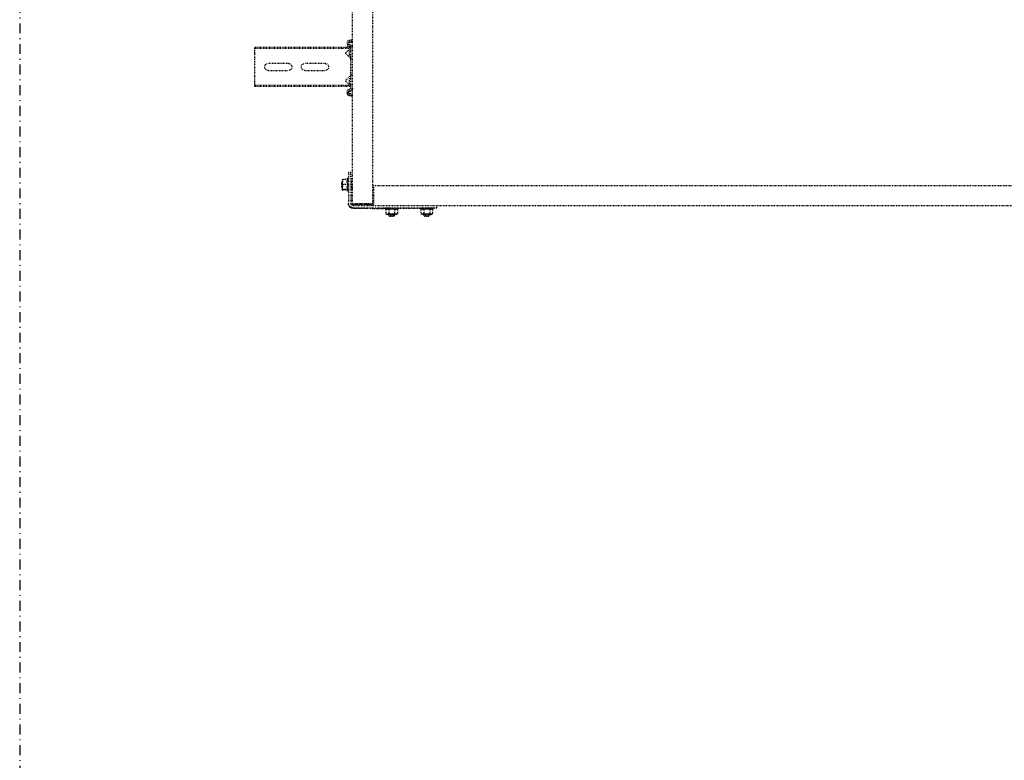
# Model space of a CAD drawing. Header units: centimetres. Extents: x 42630 to 130002, y 15 to 29179.
# Tile 95 of 159: x 51573 to 51699, y 5293 to 5388. Entities that reach past the tile are written whole.
import ezdxf

# ---------------------------------------------------------------- set-up
doc = ezdxf.new("R2010")
doc.units = ezdxf.units.CM
doc.header["$LTSCALE"] = 0.01
doc.linetypes.add('DASHDOT2', pattern=[12.7, 6.35, -3.175, 0, -3.175])
doc.linetypes.add('DASHED2', pattern=[9.525, 6.35, -3.175])
doc.layers.get('0').update_dxf_attribs({"color": 253})
doc.layers.add('A-Grid', color=253, linetype='DASHDOT2')
doc.layers.add('CKDRZWI_', color=253, linetype='Continuous')

# ---------------------------------------------------------------- blocks, each defined once
blk = doc.blocks.new('A$7E8814A102C37C')
at = {"layer": 'A-Grid', "ltscale": 20}
blk.add_lwpolyline([(2000, -130), (2000, -1964.5)], dxfattribs=at)
blk = doc.blocks.new('A$7E8814B27261F1')
at = {"color": 7, "linetype": 'DASHED2', "ltscale": 10}
for p, q in [((3987.6, 4575), (3986.4, 4575)), ((3986.4, 4463.5), (3986.4, 4575)), ((3987.6, 4463.5), (3987.6, 4575)), ((3992.7, 4575), (3987.6, 4575)), ((3994.4, 4575), (3992.7, 4575)), ((4000, 4575), (3994.4, 4575)), ((4001.9, 4575), (4000, 4575)), ((4020.8, 4575), (4001.9, 4575)), ((4022.7, 4575), (4020.8, 4575)), ((4028.3, 4575), (4022.7, 4575)), ((4030.1, 4575), (4028.3, 4575)), ((4035.2, 4575), (4030.1, 4575)), ((4036.3, 4575), (4035.2, 4575)), ((4035.2, 4463.5), (4035.2, 4575)), ((4036.3, 4463.5), (4036.3, 4575)), ((4006.9, 4532), (4006.9, 4558)), ((4015.9, 4558), (4015.9, 4532)), ((4006.9, 4485), (4006.9, 4511)), ((4015.9, 4511), (4015.9, 4485)), ((3986.4, 4453.4), (3986.4, 4463.5)), ((3987.6, 4452.5), (3987.6, 4463.5)), ((4035.2, 4452.5), (4035.2, 4463.5)), ((4036.3, 4453.4), (4036.3, 4463.5)), ((4158.9, 4463.5), (4158.4, 4463)), ((4164.9, 4463.5), (4158.9, 4463.5)), ((4165.4, 4463.5), (4164.9, 4463.5)), ((4165.4, 4463), (4164.9, 4463.5)), ((3977, 4453.9), (3976.6, 4450.5)), ((3978.6, 4450.3), (3976.6, 4450.5)), ((3979, 4453.6), (3978.6, 4450.3)), ((3979.7, 4453.6), (3979.3, 4450.3)), ((3982.2, 4456.5), (3980, 4456.5)), ((3982.2, 4454.5), (3980, 4454.5)), ((3982.2, 4456.5), (3982.9, 4456.5)), ((3983.3, 4452.6), (3983.2, 4453.6)), ((3985.3, 4452.9), (3985.2, 4453.9)), ((3986, 4452.9), (3985.9, 4453.9)), ((4001.9, 4452), (3986.3, 4452)), ((3987.6, 4452.5), (3986.4, 4453.4)), ((3992.7, 4458.3), (3987.6, 4452.5)), ((3990.7, 4454), (3998.7, 4454)), ((3990.7, 4454), (3990.7, 4452)), ((4000, 4452.8), (3994.4, 4458.4)), ((3998.7, 4454), (3998.8, 4454)), ((3998.7, 4452), (3998.7, 4454)), ((3999.2, 4452), (3999.2, 4453.6)), ((4004.2, 4452), (4001.9, 4452)), ((4018.5, 4452), (4004.2, 4452)), ((4020.8, 4452), (4018.5, 4452)), ((4038.5, 4452), (4020.8, 4452)), ((4028.3, 4458.4), (4022.7, 4452.8)), ((4026.2, 4454), (4033.9, 4454)), ((4026.2, 4454), (4026.2, 4452)), ((4035.2, 4452.5), (4030.1, 4458.3)), ((4034.2, 4452), (4034.2, 4453.6)), ((4034.7, 4452), (4034.7, 4453.1)), ((4036.3, 4453.4), (4035.2, 4452.5)), ((4039.6, 4453.9), (4039.5, 4452.9)), ((4041.6, 4453.6), (4041.5, 4452.6)), ((4042.3, 4453.6), (4042.2, 4452.6)), ((4044.8, 4456.5), (4042.6, 4456.5)), ((4044.8, 4454.5), (4042.6, 4454.5)), ((4044.8, 4456.5), (4045.5, 4456.5)), ((4046.2, 4450.3), (4045.8, 4453.6)), ((4046.2, 4450.3), (4048.2, 4450.5)), ((4046.9, 4450.3), (4048.9, 4450.5)), ((4048.2, 4450.5), (4047.8, 4453.9)), ((4048.2, 4450.5), (4048.9, 4450.5)), ((4048.9, 4450.5), (4048.5, 4453.9)), ((4146.6, 4452), (4146.6, 4455)), ((4146.6, 4455), (4151.6, 4455)), ((4151.6, 4452), (4146.6, 4452)), ((4151.6, 4455), (4185.6, 4455)), ((4151.6, 4452), (4185.6, 4452)), ((4155.4, 4457), (4154, 4456.2)), ((4154, 4456.2), (4169.8, 4456.2)), ((4155.4, 4462.4), (4158.6, 4463)), ((4155.4, 4463), (4158.6, 4463)), ((4155.4, 4456.4), (4155.4, 4462.4)), ((4157.9, 4452), (4157.9, 4450)), ((4158.6, 4463), (4165.1, 4463)), ((4158.7, 4452), (4158.7, 4450)), ((4161.9, 4462.4), (4165.1, 4463)), ((4161.9, 4456.4), (4161.9, 4462.4)), ((4165.1, 4463), (4168.4, 4463)), ((4165.2, 4452), (4165.2, 4450)), ((4165.6, 4452), (4165.6, 4450)), ((4165.9, 4450), (4165.9, 4452)), ((4166.4, 4450), (4166.4, 4452)), ((4168.4, 4463), (4168.9, 4463)), ((4168.4, 4456.4), (4168.4, 4462.4)), ((4169.8, 4456.2), (4168.4, 4457)), ((4168.5, 4456.4), (4168.5, 4462.4)), ((4168.9, 4456.8), (4168.9, 4462.4)), ((4168.9, 4456.7), (4168.9, 4462.4)), ((4170.3, 4456.2), (4168.9, 4457)), ((4169.8, 4456.2), (4170.3, 4456.2)), ((4186.5, 4455), (4185.6, 4455)), ((4186.6, 4450), (711.3, 4450)), ((3978.6, 4450.3), (3979.3, 4450.3)), ((4046.2, 4450.3), (4046.9, 4450.3)), ((4186.6, 4450), (4186.9, 4450)), ((4186.9, 4448), (4186.6, 4448)), ((4186.6, 4445.5), (4186.6, 4429)), ((4186.6, 4429), (4186.6, 4445.5)), ((4187, 4444.2), (4186.6, 4444.2)), ((4187.1, 4450), (4186.9, 4450)), ((4186.9, 4448.8), (4187, 4446.1)), ((4187, 4444.2), (4186.9, 4446.9)), ((4187, 4445.5), (4187, 4429)), ((4187, 4429), (4187, 4445.5)), ((4187.4, 4444.2), (4187, 4444.2)), ((4187.3, 4450), (4187.1, 4450)), ((4187.1, 4448), (4187.3, 4448)), ((4187.4, 4446.1), (4187.4, 4448.8)), ((4187.4, 4446.9), (4187.4, 4444.2)), ((4188.6, 4449), (4188.6, 4347)), ((4191.6, 4449), (4191.6, 4347)), ((4192.5, 4430.6), (4192.5, 4449)), ((4186.9, 4426.8), (4186.6, 4426.8)), ((4186.6, 4426.5), (4186.6, 4424.5)), ((4186.6, 4426.5), (4186.6, 4426.5)), ((4186.9, 4426.8), (4187, 4428.8)), ((4187, 4427), (4186.9, 4425)), ((4186.9, 4425), (4186.9, 4426.8)), ((4187.4, 4426.8), (4187.1, 4426.8)), ((4187.1, 4424.5), (4187.1, 4426.5)), ((4187.1, 4426.5), (4187.1, 4426.5)), ((4187.4, 4428.8), (4187.4, 4426.8)), ((4187.4, 4425), (4187.4, 4427)), ((4187.4, 4426.8), (4187.4, 4425)), ((711.3, 4424.5), (4186.6, 4424.5)), ((4163.1, 4423), (4167.6, 4423)), ((4163.1, 4423), (4163.1, 327)), ((4167.6, 4423), (4184.1, 4423)), ((4184.1, 4423), (4188.6, 4423)), ((4186.9, 4425), (4186.6, 4425)), ((4186.6, 4424.5), (4187.1, 4424.5)), ((4186.6, 4424.5), (4186.6, 4424.5)), ((4187.4, 4425), (4187.1, 4425)), ((4187.1, 4424.5), (4187.1, 4424.5)), ((4192.5, 4424.2), (4192.4, 4408.3)), ((4193.1, 4403.6), (4199.1, 4403.6)), ((4193.2, 4407.3), (4199.2, 4407.3)), ((4199.2, 4407.3), (4199.7, 4405.4)), ((4199.7, 4406.3), (4199.2, 4407.3)), ((4201.2, 4403.8), (4199.7, 4403.8)), ((4202.2, 4402.8), (4201.2, 4403.8)), ((4192.2, 4391.2), (4192, 4363.2)), ((4193.1, 4396), (4199.1, 4396)), ((4193.2, 4392.3), (4199.2, 4392.3)), ((4199.1, 4396), (4199.7, 4394.2)), ((4199.2, 4392.3), (4199.7, 4393.3)), ((4199.7, 4395.8), (4201.2, 4395.8)), ((4201.2, 4395.8), (4202.2, 4396.8)), ((4193.2, 4362.3), (4199.2, 4362.3)), ((4199.2, 4362.3), (4199.7, 4360.4)), ((4199.7, 4361.3), (4199.2, 4362.3)), ((4193.1, 4358.6), (4199.1, 4358.6)), ((4193.1, 4351), (4199.1, 4351)), ((4199.1, 4351), (4199.7, 4349.2)), ((4201.2, 4358.8), (4199.7, 4358.8)), ((4199.7, 4350.8), (4201.2, 4350.8)), ((4202.2, 4357.8), (4201.2, 4358.8)), ((4201.2, 4350.8), (4202.2, 4351.8)), ((4191.6, 4342), (4188.6, 4342)), ((4188.9, 4342), (4188.9, 408)), ((4191.6, 4342), (4191.8, 4342)), ((4191.9, 4347), (4191.9, 4345.5)), ((4193.2, 4347.3), (4199.2, 4347.3)), ((4199.2, 4347.3), (4199.7, 4348.3))]:
    blk.add_line(p, q, dxfattribs=at)
for centre, radius, start, end in [((4011.4, 4558), 4.5, 0, 180), ((4011.4, 4532), 4.5, 180, 0), ((4011.4, 4511), 4.5, 0, 180), ((4011.4, 4485), 4.5, 180, 0), ((3993.6, 4457.5), 1.2, 45, 139), ((4001.9, 4454.7), 2.7, 225, 270), ((4020.8, 4454.7), 2.7, 270, 315), ((4029.2, 4457.5), 1.2, 41, 135), ((4154, 4455.6), 0.6, 90, 270), ((4159.7, 4462.5), 4.31, 172.9062, 180.6366), ((4158.6, 4447.6), 9.37, 69.8159, 110.1841), ((4158.5, 4453.1), 9.93, 70.3005, 89.3422), ((4165.1, 4447.4), 9.56, 70.0132, 109.9868), ((4165, 4452.9), 10.1, 70.4904, 89.3522), ((4172.7, 4462.5), 4.31, 172.9062, 180.6366), ((4164.1, 4462.5), 4.36, 359.401, 7.0562), ((4173.2, 4462.5), 4.31, 172.9062, 180.6366), ((4169.8, 4455.6), 0.6, 270, 90), ((4170.3, 4455.6), 0.6, 270, 90), ((4190.3, 4405.5), 3.36, 325.2059, 33.0622), ((4181.1, 4399.8), 12.5, 342.5885, 17.4115), ((4196, 4405.6), 3.71, 326.6171, 357.4259), ((4186.3, 4399.7), 13.4, 0.6393, 16.948), ((4190.4, 4394.1), 3.36, 326.8921, 34.8398), ((4186.3, 4400), 13.4, 343.0579, 359.3548), ((4196.1, 4394.2), 3.63, 327.9563, 359.248), ((4190.3, 4360.5), 3.36, 325.2059, 33.0622), ((4181.1, 4354.8), 12.5, 342.5885, 17.4115), ((4190.4, 4349.1), 3.36, 326.8921, 34.8398), ((4196, 4360.6), 3.71, 326.6171, 357.4259), ((4186.3, 4354.7), 13.4, 0.6393, 16.948), ((4186.3, 4355), 13.4, 343.0579, 359.3548), ((4196.1, 4349.2), 3.63, 327.9563, 359.248)]:
    blk.add_arc(centre, radius, start, end, dxfattribs=at)
for centre, major_axis, ratio, start_param, end_param in [((3980, 4453.5), (0, 3), 0.999962, 0, 1.448623), ((3980, 4453.5), (0, 1), 0.999962, 0, 1.448623), ((3980.7, 4453.5), (0, 1), 0.999962, 0, 1.448623), ((3982.2, 4453.5), (0, -3), 0.999962, 1.692969, 3.141593), ((3982.2, 4453.5), (0, -1), 0.999962, 1.692969, 3.141593), ((3982.9, 4453.5), (0, -3), 0.999962, 1.692969, 3.141593), ((3986.3, 4453), (0, -3), 0.999962, 4.834562, 6.283185), ((3986.3, 4453), (0, -1), 0.999962, 4.834562, 6.283185), ((3987, 4453), (0, -1), 0.999962, 4.834562, 6.283185), ((4038.5, 4453), (0, 1), 0.999962, 3.141593, 4.590216), ((4038.5, 4453), (0, 3), 0.999962, 3.141593, 4.590216), ((4039.2, 4453), (0, 3), 0.999962, 3.141593, 4.590216), ((4042.6, 4453.5), (0, 3), 0.999962, 0, 1.448623), ((4042.6, 4453.5), (0, 1), 0.999962, 0, 1.448623), ((4043.3, 4453.5), (0, 1), 0.999962, 0, 1.448623), ((4044.8, 4453.5), (0, -3), 0.999962, 1.692969, 3.141593), ((4044.8, 4453.5), (0, -1), 0.999962, 1.692969, 3.141593), ((4045.5, 4453.5), (0, -3), 0.999962, 1.692969, 3.141593), ((4185.6, 4449), (0, -6), 0.999962, 1.570796, 3.141593), ((4185.6, 4449), (0, -3), 0.999962, 1.570796, 3.141593), ((4186.5, 4449), (0, 6), 0.999962, 4.712389, 6.283185), ((4186.6, 4445.5), (0, -4.5), 0.008727, 3.141593, 4.712389), ((4186.6, 4445.5), (0, 2.5), 0.008727, 0, 1.570796), ((4186.9, 4430), (0, 20), 0.008727, 5.934119, 6.283185), ((4186.9, 4430), (0, -18), 0.008727, 2.792527, 3.141593), ((4187.1, 4445.5), (0, -4.5), 0.008727, 3.141593, 4.712389), ((4187.1, 4445.5), (0, 2.5), 0.008727, 0, 1.570796), ((4186.9, 4436.5), (0, 10.5), 0.008727, 3.577925, 5.855196), ((4186.9, 4436.5), (0, -8.5), 0.008727, 0.436332, 2.704803), ((4187.3, 4430), (0, -20), 0.008727, 2.792527, 3.141593), ((4187.3, 4430), (0, 18), 0.008727, 5.934119, 6.283185), ((4187.4, 4436.5), (0, -10.5), 0.008727, 0.436332, 2.713603), ((4187.4, 4436.5), (0, 8.5), 0.008727, 3.577925, 5.846396), ((4186.6, 4429), (0, 2.5), 0.008727, 1.570796, 3.141593), ((4186.6, 4429), (0, -4.5), 0.008727, 4.712389, 6.283185), ((4187.1, 4429), (0, -4.5), 0.008727, 4.712389, 6.283185), ((4187.1, 4429), (0, 2.5), 0.008727, 1.570796, 3.141593), ((4192.4, 4430.6), (0, -10), 0.008727, 0.868012, 1.570796), ((4191.7, 4399.8), (0, 7.9), 0.008727, 1.436101, 3.141593), ((4192.9, 4399.8), (0, 7.9), 0.008727, 6.268069, 6.283185), ((4192.9, 4399.8), (0, 7.9), 0.008727, 0, 3.141593), ((4199.7, 4399.8), (0, -6.5), 0.008727, 2.617994, 3.665191), ((4199.7, 4399.8), (0, 6.5), 0.008727, 0.523599, 1.570796), ((4199.7, 4399.8), (0, 4.15), 0.008727, 6.013502, 6.283185), ((4199.7, 4399.8), (0, 4.15), 0.008727, 0, 3.411276), ((4199.7, 4399.8), (0, 6.5), 0.008727, 5.375263, 5.759587), ((4201.2, 4399.8), (0, 4), 0.008727, 6.274458, 6.283185), ((4201.2, 4399.8), (0, 4), 0.008727, 0, 3.141593), ((4199.7, 4399.8), (0, -6.5), 0.008727, 4.712389, 5.759587), ((4199.7, 4399.8), (0, 6.5), 0.008727, 2.617994, 3.665191), ((4199.7, 4399.8), (0, -6.5), 0.008727, 0.523599, 0.907923), ((4192.9, 4354.8), (0, 7.9), 0.008727, 6.268069, 6.283185), ((4192.9, 4354.8), (0, 7.9), 0.008727, 0, 3.141593), ((4191.7, 4354.8), (0, 7.9), 0.008727, 1.436101, 3.141593), ((4199.7, 4354.8), (0, -6.5), 0.008727, 2.617994, 3.665191), ((4199.7, 4354.8), (0, 6.5), 0.008727, 0.523599, 1.570796), ((4199.7, 4354.8), (0, 4.15), 0.008727, 6.013502, 6.283185), ((4199.7, 4354.8), (0, 4.15), 0.008727, 0, 3.411276), ((4199.7, 4354.8), (0, -6.5), 0.008727, 4.712389, 5.759587), ((4199.7, 4354.8), (0, 6.5), 0.008727, 5.375263, 5.759587), ((4199.7, 4354.8), (0, -6.5), 0.008727, 0.523599, 0.907923), ((4201.2, 4354.8), (0, 4), 0.008727, 6.274458, 6.283185), ((4201.2, 4354.8), (0, 4), 0.008727, 0, 3.141593), ((4188.6, 4347), (0, -5), 0.008727, 4.712389, 6.283185), ((4191.6, 4347), (0, 5), 0.008727, 1.570796, 3.141593), ((4191.8, 4352), (0, -10), 0.008727, 0, 0.868012), ((4199.7, 4354.8), (0, 6.5), 0.008727, 2.617994, 3.665191)]:
    blk.add_ellipse(centre, major_axis=major_axis, ratio=ratio, start_param=start_param, end_param=end_param, dxfattribs=at)
for centre in [(4202.2, 4399.8), (4202.2, 4354.8)]:
    blk.add_ellipse(centre, major_axis=(0, 3), ratio=0.008727, dxfattribs=at)
for points, knots in [([(4168.4, 4456.4), (4168.4, 4456.6), (4168.4, 4456.8), (4168.4, 4457), (4168.4, 4457), (4168.4, 4457), (4168.4, 4457), (4168.4, 4457)], [0, 0, 0, 0, 0.25, 0.25, 0.5, 0.5, 0.5083284, 0.5083284, 0.5083284, 0.5083284]), ([(4193, 4407.4), (4192.9, 4407.5), (4192.9, 4407.7), (4192.9, 4407.8), (4192.9, 4407.9), (4192.8, 4408), (4192.7, 4408.2), (4192.6, 4408.3), (4192.4, 4408.3), (4192.1, 4408.3), (4192, 4408.2), (4191.9, 4408.1), (4191.8, 4408), (4191.8, 4407.9), (4191.8, 4407.8), (4191.7, 4407.8), (4191.7, 4407.7), (4191.7, 4407.5), (4191.7, 4406.7), (4191.7, 4404.6), (4191.7, 4402.5), (4191.7, 4401.2), (4191.7, 4400.8)], [0.4679523, 0.4679523, 0.4679523, 0.4679523, 0.5226093, 0.5419823, 0.5459281, 0.550613, 0.5569908, 0.5641798, 0.5719987, 0.5803439, 0.5868466, 0.5922879, 0.596927, 0.6007021, 0.6040085, 0.6081559, 0.6157521, 0.6380484, 0.7559458, 0.8577585, 0.9645625, 1, 1, 1, 1]), ([(4192.9, 4362.7), (4192.9, 4362.7), (4192.9, 4362.8), (4192.9, 4362.9), (4192.8, 4363), (4192.7, 4363.2), (4192.6, 4363.3), (4192.4, 4363.3), (4192.1, 4363.3), (4192, 4363.2), (4191.9, 4363.1), (4191.8, 4363), (4191.8, 4362.9), (4191.8, 4362.8), (4191.7, 4362.8), (4191.7, 4362.7), (4191.7, 4362.5), (4191.7, 4361.7), (4191.7, 4359.6), (4191.7, 4357.5), (4191.7, 4356.2), (4191.7, 4355.8)], [0.5226093, 0.5226093, 0.5226093, 0.5226093, 0.5419823, 0.5459281, 0.550613, 0.5569908, 0.5641798, 0.5719987, 0.5803439, 0.5868466, 0.5922879, 0.596927, 0.6007021, 0.6040085, 0.6081559, 0.6157521, 0.6380484, 0.7559458, 0.8577585, 0.9645625, 1, 1, 1, 1])]:
    blk.add_open_spline(points, degree=3, knots=knots, dxfattribs=at)
for points in [[(4192.3, 4391.3), (4192.4, 4391.2), (4192.5, 4391.5), (4192.6, 4392.1)], [(4192.3, 4346.3), (4192.4, 4346.2), (4192.5, 4346.5), (4192.6, 4347.1)]]:
    blk.add_open_spline(points, degree=3, dxfattribs=at)

msp = doc.modelspace()

# ---------------------------------------------------------------- block references
at = {"layer": 'A-Grid', "lineweight": -3}
msp.add_blockref('A$7E8814A102C37C', (49572.82, 6187.604), dxfattribs=at)
at = {"layer": 'CKDRZWI_', "xscale": -0.1, "yscale": 0.1, "zscale": 0.1, "rotation": 89.99999999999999}
msp.add_blockref('A$7E8814B27261F1', (52060.429, 5782.604), dxfattribs=at)

doc.saveas('drawing.dxf')
